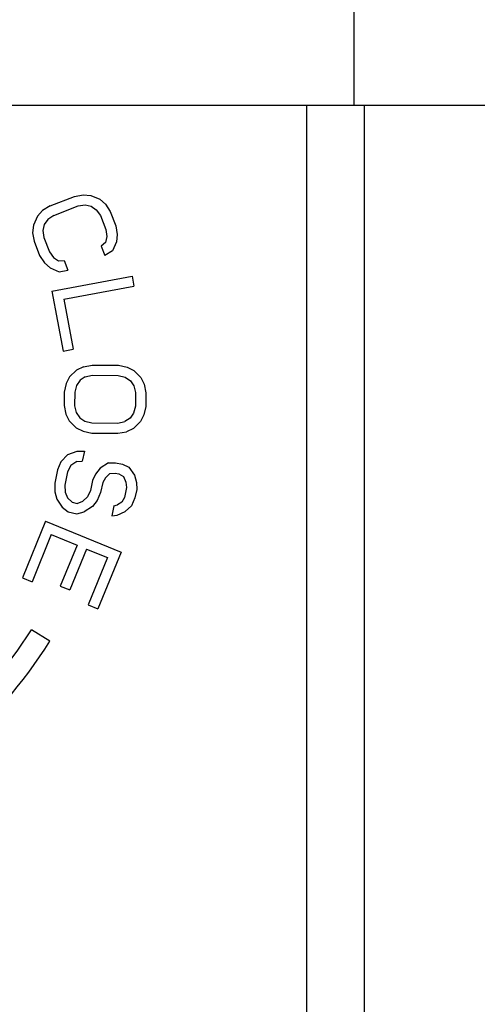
# Model space of a CAD drawing. Header units: millimetres. Extents: x 0 to 4000, y 0 to 3000.
# Tile 138 of 171: x 2121 to 2146, y 1641 to 1695. Entities that reach past the tile are written whole.
import ezdxf

# ---------------------------------------------------------------- set-up
doc = ezdxf.new("R2010")
doc.units = ezdxf.units.MM
doc.header["$LTSCALE"] = 219.99956
doc.layers.get('0').update_dxf_attribs({"linetype": 'CONTINUOUS'})

msp = doc.modelspace()

# ---------------------------------------------------------------- linework, layer by layer
at = {"color": 7, "linetype": 'CONTINUOUS'}
for p, q in [((2139.179, 1697.18), (2139.179, 1690.68)), ((1844.778, 1690.68), (2176.626, 1690.68)), ((2122.42, 1685.13), (2123.758, 1685.653)), ((2123.758, 1685.653), (2124.238, 1685.74)), ((2124.238, 1685.74), (2124.663, 1685.704)), ((2124.663, 1685.704), (2125.156, 1685.495)), ((2125.156, 1685.495), (2125.471, 1685.215)), ((2122.42, 1685.13), (2122.008, 1684.868)), ((2122.625, 1684.606), (2123.962, 1685.129)), ((2123.962, 1685.129), (2124.353, 1685.181)), ((2124.353, 1685.181), (2124.689, 1685.111)), ((2124.689, 1685.111), (2124.97, 1684.919)), ((2124.97, 1684.919), (2125.195, 1684.604)), ((2125.471, 1685.215), (2125.73, 1684.813)), ((2121.72, 1684.554), (2121.499, 1684.066)), ((2122.008, 1684.868), (2121.72, 1684.554)), ((2122.302, 1684.379), (2122.103, 1684.1)), ((2122.625, 1684.606), (2122.302, 1684.379)), ((2125.195, 1684.604), (2125.502, 1683.818)), ((2125.73, 1684.813), (2126.038, 1684.027)), ((2121.499, 1684.066), (2121.458, 1683.647)), ((2122.103, 1684.1), (2122.027, 1683.769)), ((2126.038, 1684.027), (2126.119, 1683.556)), ((2121.458, 1683.647), (2121.539, 1683.175)), ((2122.027, 1683.769), (2122.074, 1683.384)), ((2122.074, 1683.384), (2122.381, 1682.599)), ((2125.55, 1683.434), (2125.474, 1683.102)), ((2125.502, 1683.818), (2125.55, 1683.434)), ((2126.119, 1683.556), (2126.077, 1683.137)), ((2121.539, 1683.175), (2121.846, 1682.389)), ((2125.474, 1683.102), (2125.24, 1682.911)), ((2125.24, 1682.911), (2125.445, 1682.387)), ((2126.077, 1683.137), (2125.857, 1682.648)), ((2121.846, 1682.389), (2122.106, 1681.988)), ((2122.381, 1682.599), (2122.607, 1682.284)), ((2122.607, 1682.284), (2122.888, 1682.092)), ((2125.857, 1682.648), (2125.445, 1682.387)), ((2122.106, 1681.988), (2122.421, 1681.708)), ((2122.421, 1681.708), (2122.914, 1681.498)), ((2122.888, 1682.092), (2123.189, 1682.109)), ((2123.189, 1682.109), (2123.394, 1681.585)), ((2122.519, 1680.433), (2126.944, 1681.252)), ((2122.914, 1681.498), (2123.394, 1681.585)), ((2126.944, 1681.252), (2127.047, 1680.699)), ((2123.187, 1679.984), (2127.047, 1680.699)), ((2122.519, 1680.433), (2123.133, 1677.114)), ((2123.187, 1679.984), (2123.698, 1677.219)), ((2123.133, 1677.114), (2123.698, 1677.219)), ((2124.27, 1676.256), (2123.885, 1676.072)), ((2124.27, 1676.256), (2124.749, 1676.346)), ((2124.749, 1676.346), (2126.185, 1676.333)), ((2126.185, 1676.333), (2126.663, 1676.235)), ((2126.663, 1676.235), (2127.045, 1676.044)), ((2123.499, 1675.7), (2123.304, 1675.327)), ((2123.885, 1676.072), (2123.499, 1675.7)), ((2124.36, 1675.693), (2124.072, 1675.508)), ((2124.36, 1675.693), (2124.744, 1675.783)), ((2124.744, 1675.783), (2126.18, 1675.771)), ((2126.18, 1675.771), (2126.563, 1675.674)), ((2127.045, 1676.044), (2127.424, 1675.666)), ((2123.304, 1675.327), (2123.204, 1674.859)), ((2123.878, 1675.228), (2123.779, 1674.854)), ((2124.072, 1675.508), (2123.878, 1675.228)), ((2126.563, 1675.674), (2126.848, 1675.484)), ((2126.848, 1675.484), (2127.037, 1675.201)), ((2127.037, 1675.201), (2127.13, 1674.825)), ((2127.424, 1675.666), (2127.612, 1675.289)), ((2127.612, 1675.289), (2127.704, 1674.82)), ((2123.204, 1674.859), (2123.198, 1674.109)), ((2123.779, 1674.854), (2123.772, 1674.104)), ((2127.13, 1674.825), (2127.123, 1674.075)), ((2127.704, 1674.82), (2127.698, 1674.07)), ((2123.198, 1674.109), (2123.289, 1673.64)), ((2123.772, 1674.104), (2123.865, 1673.728)), ((2127.123, 1674.075), (2127.024, 1673.701)), ((2127.698, 1674.07), (2127.598, 1673.602)), ((2123.289, 1673.64), (2123.478, 1673.263)), ((2123.865, 1673.728), (2124.054, 1673.445)), ((2127.024, 1673.701), (2126.83, 1673.421)), ((2127.598, 1673.602), (2127.403, 1673.229)), ((2123.478, 1673.263), (2123.857, 1672.885)), ((2124.054, 1673.445), (2124.339, 1673.255)), ((2124.339, 1673.255), (2124.721, 1673.158)), ((2124.721, 1673.158), (2126.158, 1673.146)), ((2126.158, 1673.146), (2126.541, 1673.236)), ((2126.83, 1673.421), (2126.541, 1673.236)), ((2127.403, 1673.229), (2127.017, 1672.857)), ((2123.857, 1672.885), (2124.239, 1672.694)), ((2124.239, 1672.694), (2124.716, 1672.596)), ((2124.716, 1672.596), (2126.153, 1672.583)), ((2126.153, 1672.583), (2126.632, 1672.673)), ((2127.017, 1672.857), (2126.632, 1672.673)), ((2123.391, 1671.41), (2123.015, 1671.009)), ((2123.391, 1671.41), (2123.916, 1671.59)), ((2123.916, 1671.59), (2124.31, 1671.604)), ((2124.31, 1671.604), (2124.197, 1671.053)), ((2123.015, 1671.009), (2122.827, 1670.569)), ((2123.559, 1670.802), (2123.39, 1670.454)), ((2123.897, 1671.019), (2123.559, 1670.802)), ((2123.897, 1671.019), (2124.197, 1671.053)), ((2125.642, 1670.948), (2125.191, 1670.658)), ((2125.642, 1670.948), (2126.036, 1670.963)), ((2126.036, 1670.963), (2126.411, 1670.886)), ((2126.411, 1670.886), (2126.767, 1670.717)), ((2122.827, 1670.569), (2122.676, 1669.834)), ((2123.39, 1670.454), (2123.239, 1669.719)), ((2124.928, 1670.329), (2124.759, 1669.981)), ((2125.191, 1670.658), (2124.928, 1670.329)), ((2125.716, 1670.359), (2125.472, 1670.122)), ((2125.716, 1670.359), (2126.016, 1670.393)), ((2126.016, 1670.393), (2126.204, 1670.354)), ((2126.204, 1670.354), (2126.466, 1670.205)), ((2126.767, 1670.717), (2127.067, 1670.273)), ((2127.067, 1670.273), (2127.179, 1669.867)), ((2122.676, 1669.834), (2122.676, 1669.356)), ((2123.239, 1669.719), (2123.257, 1669.332)), ((2124.759, 1669.981), (2124.646, 1669.43)), ((2125.322, 1669.866), (2125.209, 1669.315)), ((2125.472, 1670.122), (2125.322, 1669.866)), ((2126.466, 1670.205), (2126.597, 1669.891)), ((2126.597, 1669.891), (2126.635, 1669.596)), ((2127.179, 1669.867), (2127.197, 1669.481)), ((2122.676, 1669.356), (2122.788, 1668.95)), ((2123.257, 1669.332), (2123.388, 1669.018)), ((2124.646, 1669.43), (2124.477, 1669.082)), ((2125.209, 1669.315), (2125.021, 1668.875)), ((2126.635, 1669.596), (2126.522, 1669.045)), ((2127.197, 1669.481), (2127.103, 1669.021)), ((2122.788, 1668.95), (2123.088, 1668.506)), ((2123.388, 1669.018), (2123.632, 1668.777)), ((2123.632, 1668.777), (2123.913, 1668.719)), ((2123.913, 1668.719), (2124.232, 1668.845)), ((2124.477, 1669.082), (2124.232, 1668.845)), ((2125.021, 1668.875), (2124.758, 1668.546)), ((2125.94, 1668.59), (2126.146, 1668.644)), ((2126.371, 1668.789), (2126.146, 1668.644)), ((2126.522, 1669.045), (2126.371, 1668.789)), ((2127.103, 1669.021), (2126.915, 1668.581)), ((2123.088, 1668.506), (2123.425, 1668.245)), ((2123.425, 1668.245), (2123.894, 1668.149)), ((2123.894, 1668.149), (2124.307, 1668.255)), ((2124.758, 1668.546), (2124.307, 1668.255)), ((2125.94, 1668.59), (2125.826, 1668.039)), ((2126.127, 1668.073), (2126.558, 1668.272)), ((2126.915, 1668.581), (2126.558, 1668.272)), ((2122.169, 1667.732), (2120.892, 1664.608)), ((2122.169, 1667.732), (2126.334, 1666.03)), ((2125.826, 1668.039), (2126.127, 1668.073)), ((2122.488, 1666.994), (2121.424, 1664.391)), ((2122.488, 1666.994), (2123.906, 1666.415)), ((2123.906, 1666.415), (2122.984, 1664.158)), ((2124.438, 1666.198), (2123.516, 1663.941)), ((2124.438, 1666.198), (2125.59, 1665.727)), ((2126.334, 1666.03), (2125.058, 1662.906)), ((2125.59, 1665.727), (2124.526, 1663.123)), ((2120.892, 1664.608), (2121.424, 1664.391)), ((2122.984, 1664.158), (2123.516, 1663.941)), ((2124.526, 1663.123), (2125.058, 1662.906)), ((2122.412, 1661.114), (2121.394, 1661.75))]:
    msp.add_line(p, q, dxfattribs=at)
at = {"color": 9, "linetype": 'CONTINUOUS'}
for p, q in [((2136.573, 1537.68), (2136.573, 1690.68)), ((2139.746, 1690.68), (2139.746, 1539.255))]:
    msp.add_line(p, q, dxfattribs=at)
at = {"color": 7, "linetype": 'CONTINUOUS'}
for radius, start in [(24.4, 310.0541), (25.6, 309.4898)]:
    msp.add_arc((2100.702, 1674.68), radius, start, 328, dxfattribs=at)

doc.saveas('drawing.dxf')
